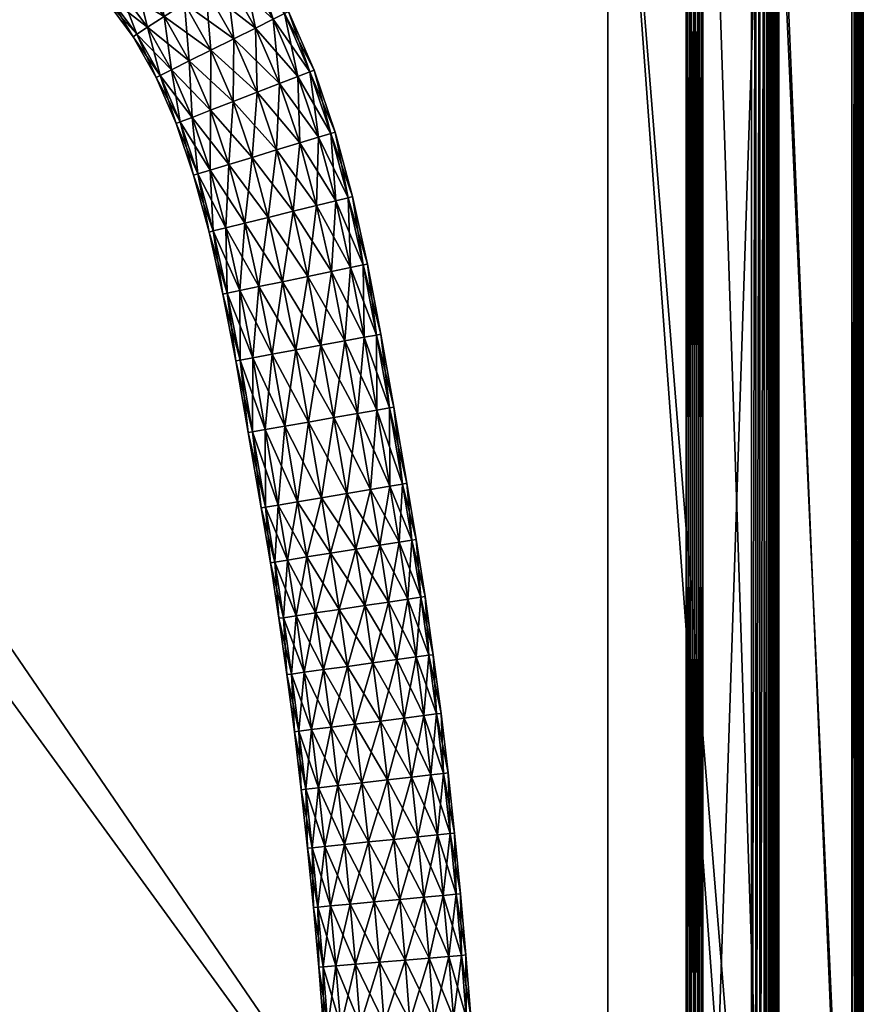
# Model space of a CAD drawing. Header units: millimetres. Extents: x -1425 to 1425, y -575 to 575.
# Tile 217 of 233: x 1225 to 1425, y 122 to 356. Entities that reach past the tile are written whole.
import ezdxf

# ---------------------------------------------------------------- set-up
doc = ezdxf.new("R2010")
doc.units = ezdxf.units.MM
doc.layers.get('0').update_dxf_attribs({"true_color": 0x5890e1})

msp = doc.modelspace()

# ---------------------------------------------------------------- meshes
at = {"color": 221, "true_color": 0xe5a6d7}
mesh = msp.add_polyface(dxfattribs=at)
corners = [(1384.07, 499.88, 720.71), (1383.75, 498.94, 720.8), (1387.76, 497.29, 720.8), (1383.44, 498, 720.89), (1387.31, 496.4, 720.89), (1378.67, 500.28, 720.8), (1378.47, 499.3, 720.89), (1383.12, 497.05, 720.92), (1382.8, 496.1, 720.95), (1386.41, 494.61, 720.95), (1386.86, 495.51, 720.92), (1378.27, 498.32, 720.92), (1378.07, 497.34, 720.95), (1372.22, 499.19, 720.92), (1372.13, 498.19, 720.95), (1372.31, 500.18, 720.89), (1364.44, 499.53, 720.92), (1364.42, 498.53, 720.95), (1026, 499.53, 720.92), (1026, 498.53, 720.95), (1026.79, 498.53, 720.95), (1026.79, 499.53, 720.92), (1364.49, 464.43, 710.95), (1364.5, 502.06, 710.95), (1372.45, 501.72, 710.95), (1026, 464.43, 720.95), (1026.79, 464.43, 720.95), (1025.56, 464.43, 720.89), (1026.79, 522.21, 710.95), (1026.79, 464.43, 710.95), (1026, 464.43, 710.95), (1046.94, 502.06, 710.95), (1046.94, 464.43, 710.95), (1402.06, 0, 710.95), (1364.49, 0, 710.95), (1046.94, 0, 710.95), (1026.79, 0, 710.95), (1026, 0, 710.95), (1025.56, 464.43, 711.01), (1025.56, 0, 720.89), (1026, 0, 720.95), (1026.79, 0, 720.95), (1364.49, 464.43, 720.95), (1364.49, 0, 720.95), (1398.53, 0, 720.95), (1401.71, 472.46, 710.95), (1383.93, 499.46, 710.95), (1389.12, 492.99, 720.95), (1396.1, 482.81, 720.95)]
mesh.append_faces([[corners[k] for k in face] for face in [(22, 23, 24), (45, 22, 46), (46, 22, 24), (17, 42, 14), (12, 14, 8), (8, 14, 47), (14, 42, 48)]], dxfattribs={"color": 221})
mesh.append_faces([[corners[k] for k in face] for face in [(0, 1, 2), (1, 3, 4), (3, 1, 5), (5, 6, 3), (7, 8, 9), (9, 10, 7), (3, 7, 10), (11, 12, 8), (8, 7, 11), (6, 11, 7), (7, 3, 6), (13, 14, 12), (12, 11, 13), (15, 13, 11), (11, 6, 15), (16, 17, 14), (14, 13, 16), (18, 19, 20), (20, 21, 18), (21, 20, 17), (17, 16, 21), (25, 26, 20), (20, 19, 25), (27, 25, 19), (28, 29, 30), (29, 28, 31), (31, 32, 29), (22, 32, 31), (31, 23, 22), (33, 34, 22), (32, 22, 34), (34, 35, 32), (29, 32, 35), (35, 36, 29), (30, 29, 36), (36, 37, 30), (38, 30, 37), (39, 40, 25), (26, 25, 40), (40, 41, 26), (42, 43, 44), (42, 17, 20), (20, 26, 42), (43, 42, 26), (26, 41, 43)]], dxfattribs={"vtx2": -1, "color": 221})
at = {"color": 196, "true_color": 0x390888}
mesh = msp.add_polyface(dxfattribs=at)
corners = [(1013.06, 394.47, 680.71), (1013.06, 395.52, 686.69), (0, 395.52, 686.69), (1013.06, 398.56, 691.96), (0, 398.56, 691.96), (1013.06, 403.22, 695.86), (0, 403.22, 695.86), (1013.06, 408.93, 697.94), (0, 408.93, 697.94), (1013.06, 415.01, 697.94), (0, 415.01, 697.94), (1013.06, 420.72, 695.86), (0, 420.72, 695.86), (1013.06, 425.37, 691.96), (0, 425.37, 691.96), (1013.06, 428.41, 686.69), (0, 428.41, 686.69), (1013.06, 429.47, 680.71), (0, 429.47, 680.71), (1013.06, 428.41, 674.72), (0, 428.41, 674.72), (1013.06, 425.37, 669.46), (0, 425.37, 669.46), (1013.06, 420.72, 665.55), (0, 420.72, 665.55), (1013.06, 415.01, 663.47), (0, 415.01, 663.47), (1013.06, 408.93, 663.47), (0, 408.93, 663.47), (1013.06, 403.22, 665.55), (0, 403.22, 665.55), (1013.06, 398.56, 669.46), (0, 398.56, 669.46), (1013.06, 395.52, 674.72), (0, 395.52, 674.72), (0, 394.47, 680.71), (0, 0, 698.95), (0, 483, 698.95), (1383, 483, 698.95), (0, 503, 710.95), (0, 487, 710.95), (1383, 487, 710.95), (0, 505, 700.95), (0, 505, 708.95), (1383, 505, 708.95), (1383, 487, 698.95), (0, 487, 698.95), (0, 503, 698.95), (1383, 483, 710.95), (0, 483, 710.95), (0, 0, 710.95), (0, 484, 698.95), (1383, 484, 698.95), (0, 485, 698.95), (1383, 503.88, 710.83), (0, 503.88, 710.83), (1383, 504.5, 710.45), (0, 504.5, 710.45), (0, 486, 710.95), (1383, 486, 710.95), (0, 485, 710.95), (1383, 504.88, 700.07), (0, 504.88, 700.07), (1383, 504.5, 699.45), (0, 504.5, 699.45), (0, 504.88, 709.83), (1383, 504.88, 709.83), (1383, 503, 698.95), (0, 503.88, 699.07), (1383, 503.88, 699.07), (1383, 486, 698.95), (0, 486, 698.95), (1383, 485, 698.95), (1383, 484, 710.95), (0, 484, 710.95), (1383, 485, 710.95), (1072, -7.5, 182.64), (1072, -2.6, 184.42), (0, -2.6, 184.42), (1072, 2.6, 184.42), (0, 2.6, 184.42)]
mesh.append_faces([[corners[k] for k in face] for face in [(0, 1, 2), (1, 3, 4), (3, 5, 6), (5, 7, 8), (7, 9, 10), (9, 11, 12), (11, 13, 14), (13, 15, 16), (15, 17, 18), (17, 19, 20), (19, 21, 22), (21, 23, 24), (23, 25, 26), (25, 27, 28), (27, 29, 30), (29, 31, 32), (31, 33, 34), (33, 0, 35), (36, 37, 38), (39, 40, 41), (42, 43, 44), (45, 46, 47), (48, 49, 50), (38, 37, 51), (52, 51, 53), (54, 55, 39), (56, 57, 55), (41, 40, 58), (59, 58, 60), (61, 62, 42), (63, 64, 62), (44, 43, 65), (66, 65, 57), (67, 47, 68), (69, 68, 64), (70, 71, 46), (72, 53, 71), (73, 74, 49), (75, 60, 74), (76, 77, 78), (77, 79, 80)]], dxfattribs={"vtx2": -1, "color": 196})
mesh = msp.add_polyface(dxfattribs=at)
corners = [(1013.06, 395.52, 686.69), (1013.06, 394.47, 680.71), (1021.69, 394.47, 680.71), (1013.06, 403.22, 695.86), (1013.06, 398.56, 691.96), (1021.69, 398.56, 691.96), (1013.06, 408.93, 697.94), (1021.69, 403.22, 695.86), (1013.06, 420.72, 695.86), (1013.06, 415.01, 697.94), (1021.69, 415.01, 697.94), (1013.06, 425.37, 691.96), (1021.69, 420.72, 695.86), (1013.06, 425.37, 669.46), (1013.06, 428.41, 674.72), (1021.69, 428.41, 674.72), (1013.06, 420.72, 665.55), (1021.69, 425.37, 669.46), (1013.06, 415.01, 663.47), (1021.69, 420.72, 665.55), (1013.06, 408.93, 663.47), (1021.69, 415.01, 663.47), (1013.06, 398.56, 669.46), (1013.06, 403.22, 665.55), (1021.69, 403.22, 665.55), (1013.06, 395.52, 674.72), (1021.69, 398.56, 669.46), (1383, 483, 698.95), (1383, 0, 698.95), (0, 0, 698.95), (1383, 487, 710.95), (1383, 503, 710.95), (0, 503, 710.95), (1383, 505, 708.95), (1383, 505, 700.95), (0, 505, 700.95), (0, 503, 698.95), (1383, 503, 698.95), (1383, 487, 698.95), (0, 0, 710.95), (1383, 0, 710.95), (1383, 483, 710.95), (0, 484, 698.95), (1383, 484, 698.95), (0, 485, 698.95), (1383, 485, 698.95), (1383, 503.88, 710.83), (0, 503.88, 710.83), (1383, 504.5, 710.45), (0, 486, 710.95), (1383, 486, 710.95), (0, 485, 710.95), (1383, 485, 710.95), (1383, 504.88, 700.07), (0, 504.88, 700.07), (1383, 504.5, 699.45), (0, 504.88, 709.83), (1383, 504.88, 709.83), (0, 504.5, 710.45), (0, 503.88, 699.07), (1383, 503.88, 699.07), (0, 504.5, 699.45), (0, 487, 698.95), (1383, 486, 698.95), (0, 486, 698.95), (0, 483, 710.95), (1383, 484, 710.95), (0, 484, 710.95), (1072, 2.6, 184.42), (1072, 7.5, 182.64), (0, 7.5, 182.64), (1072, 11.49, 179.29), (0, 11.49, 179.29), (1072, 14.1, 174.78), (0, 14.1, 174.78), (1072, 15, 169.65), (0, 15, 169.65), (1072, 14.1, 164.52), (0, 14.1, 164.52), (1072, 11.49, 160.01), (0, 11.49, 160.01), (1072, 7.5, 156.66), (0, 7.5, 156.66), (1072, 2.6, 154.88), (0, 2.6, 154.88), (1072, -2.6, 154.88), (0, -2.6, 154.88)]
mesh.append_faces([[corners[k] for k in face] for face in [(0, 1, 2), (3, 4, 5), (6, 3, 7), (8, 9, 10), (11, 8, 12), (13, 14, 15), (16, 13, 17), (18, 16, 19), (20, 18, 21), (22, 23, 24), (25, 22, 26), (27, 28, 29), (30, 31, 32), (33, 34, 35), (36, 37, 38), (39, 40, 41), (42, 43, 27), (44, 45, 43), (32, 31, 46), (47, 46, 48), (49, 50, 30), (51, 52, 50), (35, 34, 53), (54, 53, 55), (56, 57, 33), (58, 48, 57), (59, 60, 37), (61, 55, 60), (62, 38, 63), (64, 63, 45), (65, 41, 66), (67, 66, 52), (68, 69, 70), (69, 71, 72), (71, 73, 74), (73, 75, 76), (75, 77, 78), (77, 79, 80), (79, 81, 82), (81, 83, 84), (83, 85, 86)]], dxfattribs={"vtx2": -1, "color": 196})
mesh = msp.add_polyface(dxfattribs=at)
corners = [(1405, 483, 700.95), (1405, 483, 708.95), (1405, 0, 708.95), (1387, 483, 698.95), (1403, 483, 698.95), (1403, 0, 698.95), (1403, 483, 710.95), (1387, 483, 710.95), (1387, 0, 710.95), (1404.87, 0, 700.07), (1404.87, 483, 700.07), (1404.5, 0, 699.45), (1404.5, 483, 699.45), (1404.87, 483, 709.83), (1404.87, 0, 709.83), (1404.5, 483, 710.45), (1383, 0, 698.95), (1383, 483, 698.95), (1384, 483, 698.95), (1384, 0, 698.95), (1385, 483, 698.95), (1403.87, 483, 699.07), (1403.87, 0, 699.07), (1386, 0, 698.95), (1386, 483, 698.95), (1385, 0, 698.95), (1386, 483, 710.95), (1386, 0, 710.95), (1385, 483, 710.95), (1403.87, 0, 710.83), (1403.87, 483, 710.83), (1404.5, 0, 710.45), (1384, 0, 710.95), (1384, 483, 710.95), (1383, 483, 710.95), (1385, 0, 710.95), (1309.7, 281.02, 686.69), (1306.5, 297.61, 686.69), (1303.53, 297, 691.96), (1306.71, 280.47, 691.96), (1310.73, 281.21, 680.71), (1307.54, 297.83, 680.71), (1309.7, 281.02, 674.72), (1306.5, 297.61, 674.72), (1306.71, 280.47, 669.46), (1309.74, 263.23, 691.96), (1302.13, 279.62, 695.86), (1312.74, 263.75, 686.69), (1313.78, 263.93, 680.71), (1312.74, 263.75, 674.72), (1309.74, 263.23, 669.46), (1305.16, 262.43, 665.55), (1312.84, 245.22, 691.96), (1305.16, 262.43, 695.86), (1315.83, 245.73, 686.69), (1316.88, 245.9, 680.71), (1315.83, 245.73, 674.72), (1312.84, 245.22, 669.46), (1308.25, 244.44, 665.55)]
mesh.append_faces([[corners[k] for k in face] for face in [(0, 1, 2), (3, 4, 5), (6, 7, 8), (9, 10, 0), (11, 12, 10), (2, 1, 13), (14, 13, 15), (16, 17, 18), (19, 18, 20), (5, 4, 21), (22, 21, 12), (23, 24, 3), (25, 20, 24), (8, 7, 26), (27, 26, 28), (29, 30, 6), (31, 15, 30), (32, 33, 34), (35, 28, 33), (36, 37, 38), (38, 39, 36), (40, 41, 37), (37, 36, 40), (42, 43, 41), (41, 40, 42), (43, 42, 44), (45, 39, 46), (47, 36, 39), (39, 45, 47), (48, 40, 36), (36, 47, 48), (49, 42, 40), (40, 48, 49), (50, 44, 42), (42, 49, 50), (44, 50, 51), (52, 45, 53), (54, 47, 45), (55, 48, 47), (56, 49, 48), (57, 50, 49), (58, 51, 50)]], dxfattribs={"vtx2": -1, "color": 196})
mesh = msp.add_polyface(dxfattribs=at)
corners = [(1405, 0, 708.95), (1405, 0, 700.95), (1405, 483, 700.95), (1403, 0, 698.95), (1387, 0, 698.95), (1387, 483, 698.95), (1387, 0, 710.95), (1403, 0, 710.95), (1403, 483, 710.95), (1404.87, 0, 700.07), (1404.87, 483, 700.07), (1404.5, 0, 699.45), (1404.87, 483, 709.83), (1404.87, 0, 709.83), (1404.5, 483, 710.45), (1404.5, 0, 710.45), (1384, 483, 698.95), (1384, 0, 698.95), (1383, 0, 698.95), (1385, 483, 698.95), (1385, 0, 698.95), (1403.87, 483, 699.07), (1403.87, 0, 699.07), (1404.5, 483, 699.45), (1386, 0, 698.95), (1386, 483, 698.95), (1386, 483, 710.95), (1386, 0, 710.95), (1385, 483, 710.95), (1385, 0, 710.95), (1403.87, 0, 710.83), (1403.87, 483, 710.83), (1383, 483, 710.95), (1383, 0, 710.95), (1384, 0, 710.95), (1384, 483, 710.95), (1327.12, 162.95, 686.69), (1325.58, 177.18, 686.69), (1322.56, 176.83, 691.96), (1328.17, 163.06, 680.71), (1326.63, 177.3, 680.71), (1327.12, 162.95, 674.72), (1325.58, 177.18, 674.72), (1324.1, 162.63, 669.46), (1328.53, 148.58, 686.69), (1324.1, 162.63, 691.96), (1325.5, 148.3, 691.96), (1329.58, 148.67, 680.71), (1328.53, 148.58, 674.72), (1325.5, 148.3, 669.46), (1329.8, 134.09, 686.69), (1326.78, 133.84, 691.96), (1330.86, 134.18, 680.71), (1329.8, 134.09, 674.72), (1326.78, 133.84, 669.46)]
mesh.append_faces([[corners[k] for k in face] for face in [(0, 1, 2), (3, 4, 5), (6, 7, 8), (2, 1, 9), (10, 9, 11), (12, 13, 0), (14, 15, 13), (16, 17, 18), (19, 20, 17), (21, 22, 3), (23, 11, 22), (5, 4, 24), (25, 24, 20), (26, 27, 6), (28, 29, 27), (8, 7, 30), (31, 30, 15), (32, 33, 34), (35, 34, 29), (36, 37, 38), (39, 40, 37), (37, 36, 39), (41, 42, 40), (40, 39, 41), (42, 41, 43), (44, 36, 45), (45, 46, 44), (47, 39, 36), (36, 44, 47), (48, 41, 39), (39, 47, 48), (49, 43, 41), (41, 48, 49), (50, 44, 46), (46, 51, 50), (52, 47, 44), (44, 50, 52), (53, 48, 47), (47, 52, 53), (54, 49, 48), (48, 53, 54)]], dxfattribs={"vtx2": -1, "color": 196})
at = {"color": 221, "true_color": 0xe5a6d7}
mesh = msp.add_polyface(dxfattribs=at)
corners = [(1425, 0, 712.95), (1425, 465, 712.95), (1425, 465, 713.26), (1425, 0, 713.26), (1422.3, 464.94, 718.27), (1423.01, 464.96, 718.19), (1422.6, 474.4, 718.19), (1424.87, 465, 712.07), (1424.87, 0, 712.07), (1424.5, 464.99, 711.45), (1424.5, 0, 711.45), (1423.88, 464.98, 717.95), (1423.01, 0, 718.19), (1423.88, 0, 717.95), (1424.5, 464.99, 717.5), (1424.5, 0, 717.5), (1401.52, 464.49, 720.8), (1402.51, 464.51, 720.71), (1402.16, 472.5, 720.71), (1400.52, 464.47, 720.89), (1401.17, 472.41, 720.8), (1398.53, 464.43, 720.95), (1399.52, 464.45, 720.92), (1399.19, 472.22, 720.92), (1400.18, 472.32, 720.89), (1398.53, 0, 720.95), (1399.52, 0, 720.92), (1400.52, 0, 720.89), (1423.87, 464.98, 711.07), (1423, 464.96, 710.95), (1422.59, 474.4, 710.95), (1402.06, 464.5, 710.95), (1401.71, 472.46, 710.95), (1423, 0, 710.95), (1402.06, 0, 710.95), (1402.87, 0, 720.66), (1402.87, 464.52, 720.66), (1402.51, 0, 720.71), (1422.3, 0, 718.27), (1402.52, 472.53, 720.66), (1425, 0, 715.66), (1425, 465, 715.66), (1425, 465, 715.94), (1425, 0, 715.94), (1424.87, 0, 716.83), (1424.87, 465, 716.83), (1401.52, 0, 720.8), (1423.87, 0, 711.07), (1364.49, 464.43, 720.95), (1398.19, 472.13, 720.95), (1364.49, 464.43, 710.95)]
mesh.append_faces([[corners[k] for k in face] for face in [(48, 21, 49), (31, 50, 32)]], dxfattribs={"color": 221})
mesh.append_faces([[corners[k] for k in face] for face in [(0, 1, 2), (2, 3, 0), (4, 5, 6), (7, 1, 0), (0, 8, 7), (9, 7, 8), (8, 10, 9), (11, 5, 12), (12, 13, 11), (14, 11, 13), (13, 15, 14), (16, 17, 18), (19, 16, 20), (21, 22, 23), (22, 19, 24), (22, 21, 25), (25, 26, 22), (19, 22, 26), (26, 27, 19), (28, 29, 30), (29, 31, 32), (31, 29, 33), (33, 34, 31), (35, 36, 17), (17, 37, 35), (18, 17, 36), (38, 4, 36), (36, 35, 38), (39, 36, 4), (40, 41, 42), (42, 43, 40), (3, 2, 41), (41, 40, 3), (38, 12, 5), (5, 4, 38), (44, 43, 42), (42, 45, 44), (15, 44, 45), (45, 14, 15), (46, 37, 17), (17, 16, 46), (27, 46, 16), (16, 19, 27), (47, 33, 29), (29, 28, 47), (10, 47, 28), (28, 9, 10), (50, 31, 34), (25, 21, 48)]], dxfattribs={"vtx2": -1, "color": 221})
at = {"color": 196, "true_color": 0x390888}
mesh = msp.add_polyface(dxfattribs=at)
corners = [(1264.16, 359.55, 697.94), (1256.76, 369.55, 697.94), (1252.4, 365.83, 695.86), (1259.36, 356.43, 695.86), (1269.27, 362.86, 697.94), (1261.4, 373.5, 697.94), (1274.07, 365.97, 695.86), (1265.75, 377.21, 695.86), (1277.98, 368.51, 691.96), (1269.3, 380.24, 691.96), (1280.54, 370.17, 686.69), (1271.62, 382.22, 674.72), (1280.54, 370.17, 674.72), (1277.98, 368.51, 669.46), (1269.3, 380.24, 669.46), (1274.07, 365.97, 665.55), (1269.27, 362.86, 663.47), (1261.4, 373.5, 663.47), (1265.75, 377.21, 665.55), (1264.16, 359.55, 663.47), (1256.76, 369.55, 663.47), (1259.36, 356.43, 665.55), (1261.12, 343.84, 691.96), (1255.45, 353.89, 691.96), (1252.89, 352.24, 686.69), (1258.4, 342.48, 686.69), (1265.3, 345.92, 695.86), (1270.42, 348.46, 697.94), (1275.86, 351.18, 697.94), (1280.98, 353.72, 695.86), (1285.16, 355.8, 691.96), (1280.98, 353.72, 665.55), (1275.86, 351.18, 663.47), (1270.42, 348.46, 663.47), (1265.3, 345.92, 665.55), (1261.12, 343.84, 669.46), (1255.45, 353.89, 669.46), (1258.4, 342.48, 674.72), (1252.89, 352.24, 674.72), (1257.45, 342.01, 680.71), (1281.38, 338.5, 697.94), (1286.71, 340.56, 695.86), (1281.38, 338.5, 663.47), (1275.7, 336.31, 663.47)]
mesh.append_faces([[corners[k] for k in face] for face in [(0, 1, 2), (2, 3, 0), (4, 5, 1), (1, 0, 4), (6, 7, 5), (5, 4, 6), (7, 6, 8), (9, 8, 10), (11, 12, 13), (14, 13, 15), (16, 17, 18), (18, 15, 16), (19, 20, 17), (17, 16, 19), (20, 19, 21), (22, 23, 24), (24, 25, 22), (26, 3, 23), (23, 22, 26), (27, 0, 3), (3, 26, 27), (28, 4, 0), (0, 27, 28), (29, 6, 4), (4, 28, 29), (30, 8, 6), (6, 29, 30), (31, 15, 13), (32, 16, 15), (15, 31, 32), (33, 19, 16), (16, 32, 33), (34, 21, 19), (19, 33, 34), (35, 36, 21), (21, 34, 35), (36, 35, 37), (38, 37, 39), (40, 28, 27), (41, 29, 28), (42, 32, 31), (43, 33, 32)]], dxfattribs={"vtx2": -1, "color": 196})
mesh = msp.add_polyface(dxfattribs=at)
corners = [(1239.13, 368.39, 686.69), (1230.38, 375.06, 686.69), (1229.8, 374.18, 680.71), (1238.43, 367.6, 680.71), (1241.15, 370.67, 691.96), (1239.13, 368.39, 674.72), (1230.38, 375.06, 674.72), (1232.06, 377.61, 669.46), (1241.15, 370.67, 669.46), (1246.54, 360.83, 686.69), (1245.73, 360.14, 680.71), (1248.85, 362.8, 691.96), (1252.4, 365.83, 695.86), (1244.24, 374.17, 695.86), (1256.76, 369.55, 697.94), (1248.03, 378.46, 697.94), (1261.4, 373.5, 697.94), (1252.4, 365.83, 665.55), (1244.24, 374.17, 665.55), (1248.03, 378.46, 663.47), (1256.76, 369.55, 663.47), (1248.85, 362.8, 669.46), (1246.54, 360.83, 674.72), (1252.89, 352.24, 686.69), (1252, 351.66, 680.71), (1255.45, 353.89, 691.96), (1259.36, 356.43, 695.86), (1259.36, 356.43, 665.55), (1255.45, 353.89, 669.46), (1252.89, 352.24, 674.72), (1258.4, 342.48, 686.69), (1257.45, 342.01, 680.71), (1258.4, 342.48, 674.72)]
mesh.append_faces([[corners[k] for k in face] for face in [(0, 1, 2), (2, 3, 0), (1, 0, 4), (5, 6, 7), (7, 8, 5), (3, 2, 6), (6, 5, 3), (9, 0, 3), (3, 10, 9), (11, 4, 0), (0, 9, 11), (12, 13, 4), (4, 11, 12), (14, 15, 13), (13, 12, 14), (15, 14, 16), (17, 18, 19), (19, 20, 17), (21, 8, 18), (18, 17, 21), (22, 5, 8), (8, 21, 22), (10, 3, 5), (5, 22, 10), (23, 9, 10), (10, 24, 23), (25, 11, 9), (9, 23, 25), (26, 12, 11), (11, 25, 26), (27, 17, 20), (28, 21, 17), (17, 27, 28), (29, 22, 21), (21, 28, 29), (24, 10, 22), (22, 29, 24), (30, 23, 24), (24, 31, 30), (32, 29, 28), (31, 24, 29)]], dxfattribs={"vtx2": -1, "color": 196})
mesh = msp.add_polyface(dxfattribs=at)
corners = [(1287.88, 357.16, 686.69), (1280.54, 370.17, 686.69), (1277.98, 368.51, 691.96), (1285.16, 355.8, 691.96), (1288.83, 357.63, 680.71), (1281.42, 370.74, 680.71), (1287.88, 357.16, 674.72), (1280.54, 370.17, 674.72), (1285.16, 355.8, 669.46), (1277.98, 368.51, 669.46), (1280.98, 353.72, 665.55), (1275.86, 351.18, 697.94), (1281.38, 338.5, 697.94), (1286.71, 340.56, 695.86), (1291.05, 342.24, 691.96), (1280.98, 353.72, 695.86), (1293.89, 343.33, 686.69), (1294.88, 343.71, 680.71), (1293.89, 343.33, 674.72), (1291.05, 342.24, 669.46), (1286.71, 340.56, 665.55), (1281.38, 338.5, 663.47), (1291.47, 326.54, 695.86), (1286, 324.87, 697.94), (1295.92, 327.89, 691.96), (1298.83, 328.78, 686.69), (1299.84, 329.09, 680.71), (1298.83, 328.78, 674.72), (1295.92, 327.89, 669.46), (1291.47, 326.54, 665.55), (1286, 324.87, 663.47), (1280.18, 323.1, 663.47), (1295.48, 311.69, 695.86), (1300, 312.81, 691.96), (1295.48, 311.69, 665.55), (1289.94, 310.33, 663.47)]
mesh.append_faces([[corners[k] for k in face] for face in [(0, 1, 2), (2, 3, 0), (4, 5, 1), (1, 0, 4), (6, 7, 5), (5, 4, 6), (8, 9, 7), (7, 6, 8), (9, 8, 10), (11, 12, 13), (14, 3, 15), (15, 13, 14), (16, 0, 3), (3, 14, 16), (17, 4, 0), (0, 16, 17), (18, 6, 4), (4, 17, 18), (19, 8, 6), (6, 18, 19), (20, 10, 8), (8, 19, 20), (10, 20, 21), (22, 13, 12), (12, 23, 22), (24, 14, 13), (13, 22, 24), (25, 16, 14), (14, 24, 25), (26, 17, 16), (27, 18, 17), (28, 19, 18), (29, 20, 19), (19, 28, 29), (30, 21, 20), (20, 29, 30), (21, 30, 31), (32, 22, 23), (33, 24, 22), (34, 29, 28), (35, 30, 29)]], dxfattribs={"vtx2": -1, "color": 196})
mesh = msp.add_polyface(dxfattribs=at)
corners = [(1263.18, 331.47, 686.69), (1258.4, 342.48, 686.69), (1257.45, 342.01, 680.71), (1262.2, 331.09, 680.71), (1266.02, 332.57, 691.96), (1261.12, 343.84, 691.96), (1270.37, 334.25, 695.86), (1265.3, 345.92, 695.86), (1275.7, 336.31, 697.94), (1270.42, 348.46, 697.94), (1281.38, 338.5, 697.94), (1275.86, 351.18, 663.47), (1281.38, 338.5, 663.47), (1275.7, 336.31, 663.47), (1270.37, 334.25, 665.55), (1265.3, 345.92, 665.55), (1270.42, 348.46, 663.47), (1266.02, 332.57, 669.46), (1261.12, 343.84, 669.46), (1263.18, 331.47, 674.72), (1258.4, 342.48, 674.72), (1267.35, 319.19, 686.69), (1266.34, 318.88, 680.71), (1270.26, 320.08, 691.96), (1274.72, 321.43, 695.86), (1280.18, 323.1, 697.94), (1286, 324.87, 697.94), (1280.18, 323.1, 663.47), (1274.72, 321.43, 665.55), (1270.26, 320.08, 669.46), (1267.35, 319.19, 674.72), (1278.49, 307.5, 695.86), (1284.03, 308.87, 697.94), (1278.49, 307.5, 665.55), (1273.97, 306.39, 669.46)]
mesh.append_faces([[corners[k] for k in face] for face in [(0, 1, 2), (2, 3, 0), (4, 5, 1), (1, 0, 4), (6, 7, 5), (5, 4, 6), (8, 9, 7), (7, 6, 8), (9, 8, 10), (11, 12, 13), (14, 15, 16), (16, 13, 14), (17, 18, 15), (15, 14, 17), (19, 20, 18), (18, 17, 19), (3, 2, 20), (20, 19, 3), (21, 0, 3), (3, 22, 21), (23, 4, 0), (0, 21, 23), (24, 6, 4), (4, 23, 24), (25, 8, 6), (6, 24, 25), (26, 10, 8), (8, 25, 26), (27, 13, 12), (28, 14, 13), (13, 27, 28), (29, 17, 14), (14, 28, 29), (30, 19, 17), (17, 29, 30), (22, 3, 19), (19, 30, 22), (31, 24, 23), (32, 25, 24), (33, 28, 27), (34, 29, 28)]], dxfattribs={"vtx2": -1, "color": 196})
mesh = msp.add_polyface(dxfattribs=at)
corners = [(1293.89, 343.33, 686.69), (1298.83, 328.78, 686.69), (1299.84, 329.09, 680.71), (1294.88, 343.71, 680.71), (1298.83, 328.78, 674.72), (1293.89, 343.33, 674.72), (1295.92, 327.89, 669.46), (1302.95, 313.54, 686.69), (1295.92, 327.89, 691.96), (1300, 312.81, 691.96), (1303.98, 313.79, 680.71), (1302.95, 313.54, 674.72), (1300, 312.81, 669.46), (1295.48, 311.69, 665.55), (1303.53, 297, 691.96), (1295.48, 311.69, 695.86), (1298.97, 296.05, 695.86), (1306.5, 297.61, 686.69), (1307.54, 297.83, 680.71), (1306.5, 297.61, 674.72), (1303.53, 297, 669.46), (1298.97, 296.05, 665.55), (1302.13, 279.62, 695.86), (1293.38, 294.89, 697.94), (1296.51, 278.59, 697.94), (1306.71, 280.47, 691.96), (1306.71, 280.47, 669.46), (1302.13, 279.62, 665.55), (1296.51, 278.59, 663.47), (1293.38, 294.89, 663.47), (1305.16, 262.43, 695.86), (1299.53, 261.45, 697.94), (1309.74, 263.23, 691.96), (1305.16, 262.43, 665.55), (1299.53, 261.45, 663.47), (1293.54, 260.41, 663.47), (1308.25, 244.44, 695.86)]
mesh.append_faces([[corners[k] for k in face] for face in [(0, 1, 2), (3, 2, 4), (5, 4, 6), (7, 1, 8), (8, 9, 7), (10, 2, 1), (1, 7, 10), (11, 4, 2), (2, 10, 11), (12, 6, 4), (4, 11, 12), (6, 12, 13), (14, 9, 15), (15, 16, 14), (17, 7, 9), (9, 14, 17), (18, 10, 7), (7, 17, 18), (19, 11, 10), (10, 18, 19), (20, 12, 11), (11, 19, 20), (21, 13, 12), (12, 20, 21), (22, 16, 23), (23, 24, 22), (25, 14, 16), (16, 22, 25), (26, 20, 19), (27, 21, 20), (20, 26, 27), (28, 29, 21), (21, 27, 28), (30, 22, 24), (24, 31, 30), (22, 30, 32), (33, 27, 26), (34, 28, 27), (27, 33, 34), (28, 34, 35), (36, 30, 31)]], dxfattribs={"vtx2": -1, "color": 196})
mesh = msp.add_polyface(dxfattribs=at)
corners = [(1289.94, 310.33, 697.94), (1286, 324.87, 697.94), (1280.18, 323.1, 697.94), (1284.03, 308.87, 697.94), (1295.48, 311.69, 695.86), (1291.47, 326.54, 695.86), (1300, 312.81, 691.96), (1291.47, 326.54, 665.55), (1295.48, 311.69, 665.55), (1289.94, 310.33, 663.47), (1284.03, 308.87, 663.47), (1280.18, 323.1, 663.47), (1286, 324.87, 663.47), (1287.43, 293.65, 697.94), (1278.49, 307.5, 695.86), (1281.83, 292.49, 695.86), (1293.38, 294.89, 697.94), (1298.97, 296.05, 695.86), (1293.38, 294.89, 663.47), (1298.97, 296.05, 665.55), (1287.43, 293.65, 663.47), (1281.83, 292.49, 665.55), (1278.49, 307.5, 665.55), (1284.92, 276.45, 695.86), (1277.27, 291.55, 691.96), (1290.53, 277.49, 697.94), (1296.51, 278.59, 697.94), (1290.53, 277.49, 663.47), (1296.51, 278.59, 663.47), (1284.92, 276.45, 665.55), (1280.34, 275.61, 669.46), (1287.92, 259.43, 695.86), (1280.34, 275.61, 691.96), (1283.33, 258.63, 691.96), (1293.54, 260.41, 697.94), (1299.53, 261.45, 697.94), (1293.54, 260.41, 663.47), (1287.92, 259.43, 665.55), (1283.33, 258.63, 669.46), (1280.33, 258.11, 674.72)]
mesh.append_faces([[corners[k] for k in face] for face in [(0, 1, 2), (2, 3, 0), (1, 0, 4), (5, 4, 6), (7, 8, 9), (10, 11, 12), (12, 9, 10), (13, 3, 14), (14, 15, 13), (16, 0, 3), (3, 13, 16), (17, 4, 0), (0, 16, 17), (18, 9, 8), (8, 19, 18), (20, 10, 9), (9, 18, 20), (21, 22, 10), (10, 20, 21), (23, 15, 24), (25, 13, 15), (15, 23, 25), (26, 16, 13), (13, 25, 26), (27, 20, 18), (18, 28, 27), (29, 21, 20), (20, 27, 29), (21, 29, 30), (31, 23, 32), (32, 33, 31), (34, 25, 23), (23, 31, 34), (35, 26, 25), (25, 34, 35), (36, 27, 28), (37, 29, 27), (27, 36, 37), (38, 30, 29), (29, 37, 38), (30, 38, 39)]], dxfattribs={"vtx2": -1, "color": 196})
mesh = msp.add_polyface(dxfattribs=at)
corners = [(1271.01, 305.66, 686.69), (1267.35, 319.19, 686.69), (1266.34, 318.88, 680.71), (1269.99, 305.41, 680.71), (1273.97, 306.39, 691.96), (1270.26, 320.08, 691.96), (1278.49, 307.5, 695.86), (1274.72, 321.43, 695.86), (1284.03, 308.87, 697.94), (1280.18, 323.1, 663.47), (1284.03, 308.87, 663.47), (1278.49, 307.5, 665.55), (1274.72, 321.43, 665.55), (1273.97, 306.39, 669.46), (1271.01, 305.66, 674.72), (1267.35, 319.19, 674.72), (1270.26, 320.08, 669.46), (1274.3, 290.93, 686.69), (1273.26, 290.71, 680.71), (1277.27, 291.55, 691.96), (1281.83, 292.49, 695.86), (1277.27, 291.55, 669.46), (1281.83, 292.49, 665.55), (1274.3, 290.93, 674.72), (1277.35, 275.06, 686.69), (1276.31, 274.87, 680.71), (1280.34, 275.61, 691.96), (1284.92, 276.45, 695.86), (1280.34, 275.61, 669.46), (1277.35, 275.06, 674.72), (1280.33, 258.11, 686.69), (1279.29, 257.93, 680.71), (1283.33, 258.63, 691.96), (1280.33, 258.11, 674.72)]
mesh.append_faces([[corners[k] for k in face] for face in [(0, 1, 2), (2, 3, 0), (4, 5, 1), (1, 0, 4), (5, 4, 6), (7, 6, 8), (9, 10, 11), (12, 11, 13), (14, 15, 16), (16, 13, 14), (3, 2, 15), (15, 14, 3), (17, 0, 3), (3, 18, 17), (19, 4, 0), (0, 17, 19), (20, 6, 4), (4, 19, 20), (21, 13, 11), (11, 22, 21), (23, 14, 13), (13, 21, 23), (18, 3, 14), (14, 23, 18), (24, 17, 18), (18, 25, 24), (26, 19, 17), (17, 24, 26), (19, 26, 27), (28, 21, 22), (29, 23, 21), (21, 28, 29), (25, 18, 23), (23, 29, 25), (30, 24, 25), (25, 31, 30), (32, 26, 24), (24, 30, 32), (33, 29, 28), (31, 25, 29), (29, 33, 31)]], dxfattribs={"vtx2": -1, "color": 196})
mesh = msp.add_polyface(dxfattribs=at)
corners = [(1305.16, 262.43, 695.86), (1308.25, 244.44, 695.86), (1312.84, 245.22, 691.96), (1309.74, 263.23, 691.96), (1315.83, 245.73, 686.69), (1312.74, 263.75, 686.69), (1316.88, 245.9, 680.71), (1313.78, 263.93, 680.71), (1315.83, 245.73, 674.72), (1312.74, 263.75, 674.72), (1312.84, 245.22, 669.46), (1309.74, 263.23, 669.46), (1308.25, 244.44, 665.55), (1315.05, 231.97, 691.96), (1310.45, 231.23, 695.86), (1318.05, 232.45, 686.69), (1319.09, 232.62, 680.71), (1318.05, 232.45, 674.72), (1315.05, 231.97, 669.46), (1310.45, 231.23, 665.55), (1304.81, 230.32, 663.47), (1312.52, 217.77, 695.86), (1304.81, 230.32, 697.94), (1306.88, 216.93, 697.94), (1317.13, 218.46, 691.96), (1320.14, 218.9, 686.69), (1321.18, 219.06, 680.71), (1320.14, 218.9, 674.72), (1317.13, 218.46, 669.46), (1312.52, 217.77, 665.55), (1306.88, 216.93, 663.47), (1314.46, 204.13, 695.86), (1319.08, 204.76, 691.96), (1322.09, 205.17, 686.69), (1323.13, 205.31, 680.71), (1322.09, 205.17, 674.72), (1319.08, 204.76, 669.46), (1314.46, 204.13, 665.55), (1308.8, 203.35, 663.47)]
mesh.append_faces([[corners[k] for k in face] for face in [(0, 1, 2), (3, 2, 4), (5, 4, 6), (7, 6, 8), (9, 8, 10), (11, 10, 12), (13, 2, 1), (1, 14, 13), (15, 4, 2), (2, 13, 15), (16, 6, 4), (4, 15, 16), (17, 8, 6), (6, 16, 17), (18, 10, 8), (8, 17, 18), (19, 12, 10), (10, 18, 19), (12, 19, 20), (21, 14, 22), (22, 23, 21), (24, 13, 14), (14, 21, 24), (25, 15, 13), (13, 24, 25), (26, 16, 15), (15, 25, 26), (27, 17, 16), (16, 26, 27), (28, 18, 17), (17, 27, 28), (29, 19, 18), (18, 28, 29), (19, 29, 30), (31, 21, 23), (32, 24, 21), (33, 25, 24), (34, 26, 25), (35, 27, 26), (36, 28, 27), (37, 29, 28), (38, 30, 29)]], dxfattribs={"vtx2": -1, "color": 196})
mesh = msp.add_polyface(dxfattribs=at)
corners = [(1283.41, 240.23, 686.69), (1280.33, 258.11, 686.69), (1279.29, 257.93, 680.71), (1282.37, 240.05, 680.71), (1286.4, 240.74, 691.96), (1283.33, 258.63, 691.96), (1290.99, 241.51, 695.86), (1287.92, 259.43, 695.86), (1296.63, 242.47, 697.94), (1293.54, 260.41, 697.94), (1302.62, 243.48, 697.94), (1299.53, 261.45, 697.94), (1308.25, 244.44, 695.86), (1302.62, 243.48, 663.47), (1299.53, 261.45, 663.47), (1305.16, 262.43, 665.55), (1308.25, 244.44, 665.55), (1296.63, 242.47, 663.47), (1293.54, 260.41, 663.47), (1290.99, 241.51, 665.55), (1287.92, 259.43, 665.55), (1286.4, 240.74, 669.46), (1283.33, 258.63, 669.46), (1283.41, 240.23, 674.72), (1280.33, 258.11, 674.72), (1285.58, 227.23, 686.69), (1288.58, 227.71, 691.96), (1293.17, 228.45, 695.86), (1298.81, 229.35, 697.94), (1304.81, 230.32, 697.94), (1310.45, 231.23, 695.86), (1304.81, 230.32, 663.47), (1298.81, 229.35, 663.47), (1293.17, 228.45, 665.55), (1288.58, 227.71, 669.46), (1285.58, 227.23, 674.72), (1284.53, 227.06, 680.71)]
mesh.append_faces([[corners[k] for k in face] for face in [(0, 1, 2), (2, 3, 0), (4, 5, 1), (1, 0, 4), (6, 7, 5), (5, 4, 6), (8, 9, 7), (7, 6, 8), (10, 11, 9), (9, 8, 10), (11, 10, 12), (13, 14, 15), (15, 16, 13), (17, 18, 14), (14, 13, 17), (19, 20, 18), (18, 17, 19), (21, 22, 20), (20, 19, 21), (23, 24, 22), (22, 21, 23), (3, 2, 24), (24, 23, 3), (25, 0, 3), (26, 4, 0), (27, 6, 4), (4, 26, 27), (28, 8, 6), (6, 27, 28), (29, 10, 8), (8, 28, 29), (30, 12, 10), (10, 29, 30), (31, 13, 16), (32, 17, 13), (13, 31, 32), (33, 19, 17), (17, 32, 33), (34, 21, 19), (19, 33, 34), (35, 23, 21), (36, 3, 23)]], dxfattribs={"vtx2": -1, "color": 196})
mesh = msp.add_polyface(dxfattribs=at)
corners = [(1282.37, 240.05, 680.71), (1284.53, 227.06, 680.71), (1285.58, 227.23, 686.69), (1283.41, 240.23, 686.69), (1288.58, 227.71, 691.96), (1286.4, 240.74, 669.46), (1288.58, 227.71, 669.46), (1285.58, 227.23, 674.72), (1283.41, 240.23, 674.72), (1287.6, 214.07, 686.69), (1286.56, 213.92, 680.71), (1290.61, 214.52, 691.96), (1295.21, 215.2, 695.86), (1293.17, 228.45, 695.86), (1300.86, 216.04, 697.94), (1298.81, 229.35, 697.94), (1306.88, 216.93, 697.94), (1304.81, 230.32, 697.94), (1306.88, 216.93, 663.47), (1304.81, 230.32, 663.47), (1310.45, 231.23, 665.55), (1300.86, 216.04, 663.47), (1298.81, 229.35, 663.47), (1295.21, 215.2, 665.55), (1293.17, 228.45, 665.55), (1290.61, 214.52, 669.46), (1287.6, 214.07, 674.72), (1289.5, 200.72, 686.69), (1292.51, 201.13, 691.96), (1297.12, 201.76, 695.86), (1302.78, 202.53, 697.94), (1308.8, 203.35, 697.94), (1302.78, 202.53, 663.47), (1308.8, 203.35, 663.47), (1297.12, 201.76, 665.55), (1292.51, 201.13, 669.46), (1289.5, 200.72, 674.72), (1288.45, 200.58, 680.71)]
mesh.append_faces([[corners[k] for k in face] for face in [(0, 1, 2), (3, 2, 4), (5, 6, 7), (8, 7, 1), (9, 2, 1), (1, 10, 9), (11, 4, 2), (2, 9, 11), (12, 13, 4), (4, 11, 12), (14, 15, 13), (13, 12, 14), (16, 17, 15), (15, 14, 16), (18, 19, 20), (21, 22, 19), (19, 18, 21), (23, 24, 22), (22, 21, 23), (25, 6, 24), (24, 23, 25), (26, 7, 6), (6, 25, 26), (10, 1, 7), (7, 26, 10), (27, 9, 10), (28, 11, 9), (29, 12, 11), (11, 28, 29), (30, 14, 12), (12, 29, 30), (31, 16, 14), (14, 30, 31), (32, 21, 18), (18, 33, 32), (34, 23, 21), (21, 32, 34), (35, 25, 23), (23, 34, 35), (36, 26, 25), (37, 10, 26)]], dxfattribs={"vtx2": -1, "color": 196})
mesh = msp.add_polyface(dxfattribs=at)
corners = [(1306.88, 216.93, 697.94), (1308.8, 203.35, 697.94), (1314.46, 204.13, 695.86), (1312.52, 217.77, 695.86), (1319.08, 204.76, 691.96), (1317.13, 218.46, 691.96), (1322.09, 205.17, 686.69), (1320.14, 218.9, 686.69), (1323.13, 205.31, 680.71), (1321.18, 219.06, 680.71), (1322.09, 205.17, 674.72), (1320.14, 218.9, 674.72), (1319.08, 204.76, 669.46), (1317.13, 218.46, 669.46), (1314.46, 204.13, 665.55), (1312.52, 217.77, 665.55), (1308.8, 203.35, 663.47), (1316.26, 190.3, 695.86), (1310.6, 189.59, 697.94), (1320.88, 190.88, 691.96), (1323.9, 191.26, 686.69), (1324.95, 191.39, 680.71), (1323.9, 191.26, 674.72), (1320.88, 190.88, 669.46), (1316.26, 190.3, 665.55), (1310.6, 189.59, 663.47), (1304.57, 188.84, 663.47), (1312.26, 175.66, 697.94), (1304.57, 188.84, 697.94), (1317.93, 176.31, 695.86), (1322.56, 176.83, 691.96), (1325.58, 177.18, 686.69), (1326.63, 177.3, 680.71), (1325.58, 177.18, 674.72), (1322.56, 176.83, 669.46), (1317.93, 176.31, 665.55), (1312.26, 175.66, 663.47)]
mesh.append_faces([[corners[k] for k in face] for face in [(0, 1, 2), (3, 2, 4), (5, 4, 6), (7, 6, 8), (9, 8, 10), (11, 10, 12), (13, 12, 14), (15, 14, 16), (17, 2, 1), (1, 18, 17), (19, 4, 2), (2, 17, 19), (20, 6, 4), (4, 19, 20), (21, 8, 6), (6, 20, 21), (22, 10, 8), (8, 21, 22), (23, 12, 10), (10, 22, 23), (24, 14, 12), (12, 23, 24), (25, 16, 14), (14, 24, 25), (16, 25, 26), (27, 18, 28), (29, 17, 18), (30, 19, 17), (17, 29, 30), (31, 20, 19), (19, 30, 31), (32, 21, 20), (20, 31, 32), (33, 22, 21), (21, 32, 33), (34, 23, 22), (22, 33, 34), (35, 24, 23), (23, 34, 35), (36, 25, 24), (24, 35, 36)]], dxfattribs={"vtx2": -1, "color": 196})
mesh = msp.add_polyface(dxfattribs=at)
corners = [(1286.56, 213.92, 680.71), (1288.45, 200.58, 680.71), (1289.5, 200.72, 686.69), (1287.6, 214.07, 686.69), (1292.51, 201.13, 691.96), (1290.61, 214.52, 669.46), (1292.51, 201.13, 669.46), (1289.5, 200.72, 674.72), (1287.6, 214.07, 674.72), (1291.26, 187.17, 686.69), (1290.22, 187.04, 680.71), (1294.28, 187.55, 691.96), (1298.9, 188.13, 695.86), (1297.12, 201.76, 695.86), (1304.57, 188.84, 697.94), (1302.78, 202.53, 697.94), (1310.6, 189.59, 697.94), (1308.8, 203.35, 697.94), (1304.57, 188.84, 663.47), (1302.78, 202.53, 663.47), (1308.8, 203.35, 663.47), (1298.9, 188.13, 665.55), (1297.12, 201.76, 665.55), (1294.28, 187.55, 669.46), (1291.26, 187.17, 674.72), (1292.9, 173.45, 686.69), (1291.85, 173.33, 680.71), (1295.92, 173.8, 691.96), (1300.54, 174.32, 695.86), (1306.22, 174.97, 697.94), (1312.26, 175.66, 697.94), (1306.22, 174.97, 663.47), (1310.6, 189.59, 663.47), (1300.54, 174.32, 665.55), (1295.92, 173.8, 669.46), (1292.9, 173.45, 674.72)]
mesh.append_faces([[corners[k] for k in face] for face in [(0, 1, 2), (3, 2, 4), (5, 6, 7), (8, 7, 1), (9, 2, 1), (1, 10, 9), (11, 4, 2), (2, 9, 11), (12, 13, 4), (4, 11, 12), (14, 15, 13), (13, 12, 14), (16, 17, 15), (15, 14, 16), (18, 19, 20), (21, 22, 19), (19, 18, 21), (23, 6, 22), (22, 21, 23), (24, 7, 6), (6, 23, 24), (10, 1, 7), (7, 24, 10), (25, 9, 10), (10, 26, 25), (27, 11, 9), (9, 25, 27), (28, 12, 11), (11, 27, 28), (29, 14, 12), (12, 28, 29), (14, 29, 30), (31, 18, 32), (33, 21, 18), (18, 31, 33), (34, 23, 21), (21, 33, 34), (35, 24, 23), (23, 34, 35), (26, 10, 24), (24, 35, 26)]], dxfattribs={"vtx2": -1, "color": 196})
mesh = msp.add_polyface(dxfattribs=at)
corners = [(1310.6, 189.59, 697.94), (1312.26, 175.66, 697.94), (1317.93, 176.31, 695.86), (1310.6, 189.59, 663.47), (1312.26, 175.66, 663.47), (1306.22, 174.97, 663.47), (1313.78, 161.57, 697.94), (1306.22, 174.97, 697.94), (1307.74, 160.95, 697.94), (1319.47, 162.16, 695.86), (1324.1, 162.63, 691.96), (1322.56, 176.83, 691.96), (1327.12, 162.95, 686.69), (1324.1, 162.63, 669.46), (1322.56, 176.83, 669.46), (1325.58, 177.18, 674.72), (1319.47, 162.16, 665.55), (1317.93, 176.31, 665.55), (1313.78, 161.57, 663.47), (1307.74, 160.95, 663.47), (1315.18, 147.34, 697.94), (1309.13, 146.78, 697.94), (1320.87, 147.87, 695.86), (1325.5, 148.3, 691.96), (1320.87, 147.87, 665.55), (1325.5, 148.3, 669.46), (1315.18, 147.34, 663.47), (1309.13, 146.78, 663.47), (1316.44, 132.98, 697.94), (1310.39, 132.47, 697.94), (1322.14, 133.45, 695.86), (1326.78, 133.84, 691.96), (1322.14, 133.45, 665.55), (1326.78, 133.84, 669.46), (1316.44, 132.98, 663.47), (1310.39, 132.47, 663.47), (1304.7, 132, 665.55)]
mesh.append_faces([[corners[k] for k in face] for face in [(0, 1, 2), (3, 4, 5), (6, 1, 7), (7, 8, 6), (9, 2, 1), (1, 6, 9), (10, 11, 2), (2, 9, 10), (11, 10, 12), (13, 14, 15), (16, 17, 14), (14, 13, 16), (18, 4, 17), (17, 16, 18), (19, 5, 4), (4, 18, 19), (20, 6, 8), (8, 21, 20), (22, 9, 6), (6, 20, 22), (23, 10, 9), (9, 22, 23), (24, 16, 13), (13, 25, 24), (26, 18, 16), (16, 24, 26), (27, 19, 18), (18, 26, 27), (28, 20, 21), (21, 29, 28), (30, 22, 20), (20, 28, 30), (31, 23, 22), (22, 30, 31), (32, 24, 25), (25, 33, 32), (34, 26, 24), (24, 32, 34), (35, 27, 26), (26, 34, 35), (27, 35, 36)]], dxfattribs={"vtx2": -1, "color": 196})
mesh = msp.add_polyface(dxfattribs=at)
corners = [(1294.4, 159.57, 686.69), (1292.9, 173.45, 686.69), (1291.85, 173.33, 680.71), (1293.35, 159.46, 680.71), (1297.43, 159.88, 691.96), (1295.92, 173.8, 691.96), (1302.06, 160.36, 695.86), (1300.54, 174.32, 695.86), (1307.74, 160.95, 697.94), (1306.22, 174.97, 697.94), (1302.06, 160.36, 665.55), (1300.54, 174.32, 665.55), (1306.22, 174.97, 663.47), (1307.74, 160.95, 663.47), (1297.43, 159.88, 669.46), (1295.92, 173.8, 669.46), (1294.4, 159.57, 674.72), (1292.9, 173.45, 674.72), (1295.78, 145.54, 686.69), (1294.73, 145.44, 680.71), (1298.81, 145.82, 691.96), (1303.44, 146.25, 695.86), (1309.13, 146.78, 697.94), (1303.44, 146.25, 665.55), (1309.13, 146.78, 663.47), (1298.81, 145.82, 669.46), (1295.78, 145.54, 674.72), (1297.03, 131.36, 686.69), (1300.06, 131.61, 691.96), (1304.7, 132, 695.86), (1310.39, 132.47, 697.94), (1304.7, 132, 665.55), (1300.06, 131.61, 669.46), (1297.03, 131.36, 674.72), (1295.98, 131.27, 680.71)]
mesh.append_faces([[corners[k] for k in face] for face in [(0, 1, 2), (2, 3, 0), (4, 5, 1), (1, 0, 4), (6, 7, 5), (5, 4, 6), (8, 9, 7), (7, 6, 8), (10, 11, 12), (12, 13, 10), (14, 15, 11), (11, 10, 14), (16, 17, 15), (15, 14, 16), (3, 2, 17), (17, 16, 3), (18, 0, 3), (3, 19, 18), (20, 4, 0), (0, 18, 20), (21, 6, 4), (4, 20, 21), (22, 8, 6), (6, 21, 22), (23, 10, 13), (13, 24, 23), (25, 14, 10), (10, 23, 25), (26, 16, 14), (14, 25, 26), (19, 3, 16), (16, 26, 19), (27, 18, 19), (28, 20, 18), (29, 21, 20), (30, 22, 21), (21, 29, 30), (31, 23, 24), (32, 25, 23), (33, 26, 25), (34, 19, 26)]], dxfattribs={"vtx2": -1, "color": 196})
mesh = msp.add_polyface(dxfattribs=at)
corners = [(1294.73, 145.44, 680.71), (1295.98, 131.27, 680.71), (1297.03, 131.36, 686.69), (1295.78, 145.54, 686.69), (1300.06, 131.61, 691.96), (1298.81, 145.82, 691.96), (1304.7, 132, 695.86), (1303.44, 146.25, 665.55), (1304.7, 132, 665.55), (1300.06, 131.61, 669.46), (1298.81, 145.82, 669.46), (1297.03, 131.36, 674.72), (1295.78, 145.54, 674.72), (1298.15, 117.07, 686.69), (1297.09, 116.99, 680.71), (1301.18, 117.29, 691.96), (1305.82, 117.63, 695.86), (1311.52, 118.05, 697.94), (1310.39, 132.47, 697.94), (1317.58, 118.5, 697.94), (1316.44, 132.98, 697.94), (1323.27, 118.92, 695.86), (1322.14, 133.45, 695.86), (1327.92, 119.26, 691.96), (1326.78, 133.84, 691.96), (1330.95, 119.48, 686.69), (1329.8, 134.09, 686.69), (1332, 119.56, 680.71), (1330.86, 134.18, 680.71), (1330.95, 119.48, 674.72), (1329.8, 134.09, 674.72), (1327.92, 119.26, 669.46), (1326.78, 133.84, 669.46), (1323.27, 118.92, 665.55), (1322.14, 133.45, 665.55), (1317.58, 118.5, 663.47), (1316.44, 132.98, 663.47), (1311.52, 118.05, 663.47), (1310.39, 132.47, 663.47), (1305.82, 117.63, 665.55), (1301.18, 117.29, 669.46), (1298.15, 117.07, 674.72)]
mesh.append_faces([[corners[k] for k in face] for face in [(0, 1, 2), (3, 2, 4), (5, 4, 6), (7, 8, 9), (10, 9, 11), (12, 11, 1), (13, 2, 1), (1, 14, 13), (15, 4, 2), (2, 13, 15), (16, 6, 4), (4, 15, 16), (17, 18, 6), (6, 16, 17), (19, 20, 18), (18, 17, 19), (21, 22, 20), (20, 19, 21), (23, 24, 22), (22, 21, 23), (25, 26, 24), (24, 23, 25), (27, 28, 26), (26, 25, 27), (29, 30, 28), (28, 27, 29), (31, 32, 30), (30, 29, 31), (33, 34, 32), (32, 31, 33), (35, 36, 34), (34, 33, 35), (37, 38, 36), (36, 35, 37), (39, 8, 38), (38, 37, 39), (40, 9, 8), (8, 39, 40), (41, 11, 9), (9, 40, 41), (14, 1, 11), (11, 41, 14)]], dxfattribs={"vtx2": -1, "color": 196})

doc.saveas('drawing.dxf')
